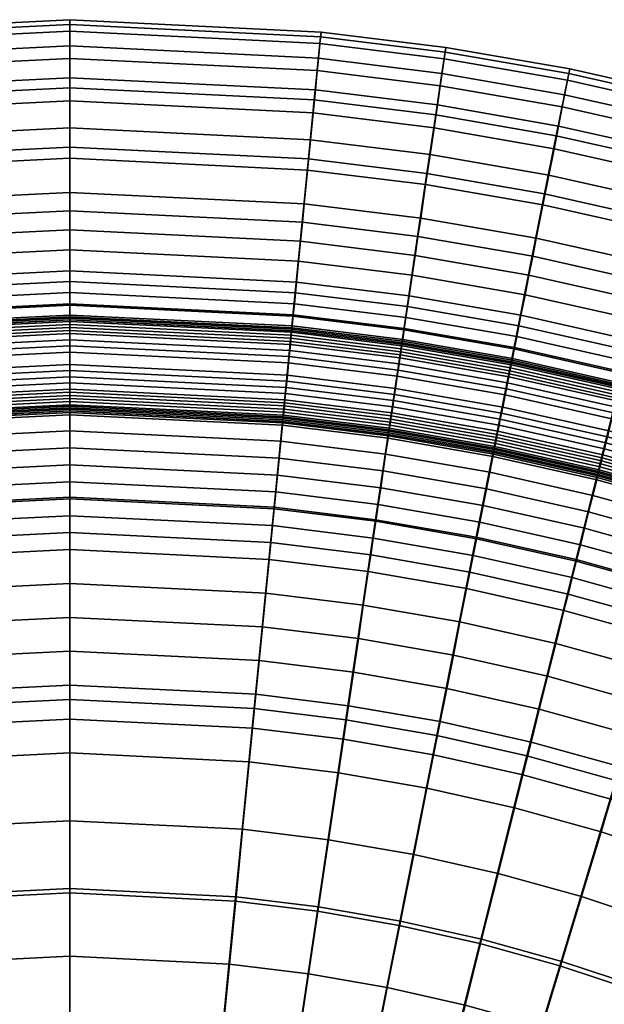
# Model space of a CAD drawing. Header units: millimetres. Extents: x -565 to 677, y -115 to 115.
# Tile 131 of 256: x -491 to -474, y 43 to 72. Entities that reach past the tile are written whole.
import ezdxf

# ---------------------------------------------------------------- set-up
doc = ezdxf.new("R2010")
doc.units = ezdxf.units.MM
doc.header["$MEASUREMENT"] = 0
doc.layers.add('VA001CLR', color=7, linetype='Continuous', true_color=0x000000)

msp = doc.modelspace()

# ---------------------------------------------------------------- meshes
at = {"layer": 'VA001CLR'}
mesh = msp.add_polyface(dxfattribs=at)
corners = [(-496.936, 67.633, 18.242), (-496.482, 63.026, 20.715), (-489.954, 63.347, 21.102), (-489.954, 67.976, 18.585), (-497.107, 69.356, 16.588), (-489.954, 69.707, 16.894), (-497.228, 70.578, 14.569), (-489.954, 70.936, 14.826), (-497.291, 71.204, 12.348), (-489.954, 71.565, 12.551), (-497.306, 71.342, 9.897), (-489.954, 71.704, 10.043), (-497.274, 71.007, 7.354), (-489.954, 71.367, 7.448), (-497.197, 70.213, 4.859), (-489.954, 70.569, 4.911), (-497.141, 69.648, 3.673), (-489.954, 70.001, 3.709), (-497.075, 68.974, 2.551), (-489.954, 69.324, 2.575), (-496.998, 68.192, 1.512), (-489.954, 68.538, 1.527), (-496.911, 67.304, 0.574), (-489.954, 67.646, 0.582), (-496.814, 66.313, -0.247), (-489.954, 66.65, -0.243), (-496.761, 65.779, -0.607), (-489.954, 66.113, -0.604), (-496.706, 65.219, -0.931), (-489.954, 65.551, -0.929), (-496.648, 64.635, -1.216), (-489.954, 64.964, -1.215), (-496.588, 64.025, -1.461), (-489.954, 64.351, -1.46), (-496.557, 63.711, -1.567), (-489.954, 64.036, -1.567), (-496.526, 63.391, -1.662), (-489.954, 63.714, -1.662), (-496.494, 63.065, -1.746), (-489.954, 63.386, -1.746), (-496.462, 62.739, -1.817), (-489.954, 63.059, -1.817), (-496.457, 62.689, -1.827), (-489.954, 63.008, -1.827), (-496.452, 62.644, -1.835), (-489.954, 62.964, -1.835), (-503.851, 66.606, 18.018), (-502.947, 62.066, 20.458), (-504.19, 68.304, 16.39), (-504.432, 69.509, 14.404), (-504.557, 70.126, 12.218), (-504.587, 70.262, 9.803), (-504.523, 69.932, 7.293), (-504.369, 69.149, 4.824), (-504.259, 68.592, 3.649), (-504.128, 67.928, 2.536), (-503.975, 67.157, 1.503), (-503.801, 66.282, 0.569), (-503.607, 65.305, -0.249), (-503.502, 64.779, -0.608), (-503.393, 64.227, -0.932), (-503.278, 63.651, -1.216), (-503.159, 63.051, -1.461), (-503.097, 62.741, -1.567), (-503.034, 62.426, -1.662)]
mesh.append_faces([[corners[k] for k in face] for face in [(0, 1, 2, 3), (4, 0, 3, 5), (6, 4, 5, 7), (8, 6, 7, 9), (10, 8, 9, 11), (12, 10, 11, 13), (14, 12, 13, 15), (16, 14, 15, 17), (18, 16, 17, 19), (20, 18, 19, 21), (22, 20, 21, 23), (24, 22, 23, 25), (26, 24, 25, 27), (28, 26, 27, 29), (30, 28, 29, 31), (32, 30, 31, 33), (34, 32, 33, 35), (36, 34, 35, 37), (38, 36, 37, 39), (40, 38, 39, 41), (42, 40, 41, 43), (44, 42, 43, 45), (46, 47, 1, 0), (48, 46, 0, 4), (49, 48, 4, 6), (50, 49, 6, 8), (51, 50, 8, 10), (52, 51, 10, 12), (53, 52, 12, 14), (54, 53, 14, 16), (55, 54, 16, 18), (56, 55, 18, 20), (57, 56, 20, 22), (58, 57, 22, 24), (59, 58, 24, 26), (60, 59, 26, 28), (61, 60, 28, 30), (62, 61, 30, 32), (63, 62, 32, 34), (64, 63, 34, 36)]])
mesh = msp.add_polyface(dxfattribs=at)
corners = [(-483.447, 62.739, -1.817), (-483.415, 63.065, -1.746), (-480.165, 62.664, -1.746), (-480.213, 62.34, -1.817), (-483.452, 62.689, -1.827), (-480.22, 62.29, -1.827), (-483.456, 62.644, -1.835), (-480.227, 62.246, -1.835), (-483.461, 62.6, -1.844), (-480.233, 62.202, -1.844), (-483.465, 62.556, -1.852), (-480.24, 62.158, -1.852), (-483.474, 62.467, -1.867), (-480.253, 62.069, -1.867), (-483.483, 62.378, -1.882), (-480.266, 61.981, -1.882), (-483.491, 62.289, -1.896), (-480.279, 61.892, -1.896), (-483.5, 62.199, -1.91), (-480.292, 61.804, -1.91), (-489.954, 67.976, 18.585), (-489.954, 63.347, 21.102), (-483.427, 63.026, 21.653), (-482.972, 67.633, 19.081), (-489.954, 69.707, 16.894), (-482.802, 69.356, 17.338), (-489.954, 70.936, 14.826), (-482.68, 70.578, 15.2), (-489.954, 71.565, 12.551), (-482.618, 71.204, 12.845), (-489.954, 71.704, 10.043), (-482.603, 71.342, 10.255), (-489.954, 71.367, 7.448), (-482.635, 71.007, 7.584), (-489.954, 70.569, 4.911), (-482.712, 70.213, 4.986), (-489.954, 70.001, 3.709), (-482.767, 69.648, 3.761), (-489.954, 69.324, 2.575), (-482.833, 68.974, 2.609), (-489.954, 68.538, 1.527), (-482.91, 68.192, 1.547), (-489.954, 67.646, 0.582), (-482.997, 67.304, 0.593), (-489.954, 66.65, -0.243), (-483.095, 66.313, -0.238), (-489.954, 66.113, -0.604), (-483.148, 65.779, -0.601), (-489.954, 65.551, -0.929), (-483.203, 65.219, -0.927), (-489.954, 64.964, -1.215), (-483.26, 64.635, -1.214), (-489.954, 64.351, -1.46), (-483.32, 64.025, -1.46), (-489.954, 64.036, -1.567), (-483.351, 63.711, -1.566), (-489.954, 63.714, -1.662), (-483.383, 63.391, -1.662), (-489.954, 63.386, -1.746), (-489.954, 63.059, -1.817), (-489.954, 63.008, -1.827), (-489.954, 62.964, -1.835), (-489.954, 62.919, -1.844), (-489.954, 62.874, -1.852), (-489.954, 62.785, -1.867), (-489.954, 62.696, -1.882), (-489.954, 62.606, -1.896), (-489.954, 62.516, -1.91), (-489.954, 62.337, -1.934), (-483.518, 62.02, -1.934), (-489.954, 62.156, -1.955), (-483.535, 61.841, -1.955)]
mesh.append_faces([[corners[k] for k in face] for face in [(0, 1, 2, 3), (4, 0, 3, 5), (6, 4, 5, 7), (8, 6, 7, 9), (10, 8, 9, 11), (12, 10, 11, 13), (14, 12, 13, 15), (16, 14, 15, 17), (18, 16, 17, 19), (20, 21, 22, 23), (24, 20, 23, 25), (26, 24, 25, 27), (28, 26, 27, 29), (30, 28, 29, 31), (32, 30, 31, 33), (34, 32, 33, 35), (36, 34, 35, 37), (38, 36, 37, 39), (40, 38, 39, 41), (42, 40, 41, 43), (44, 42, 43, 45), (46, 44, 45, 47), (48, 46, 47, 49), (50, 48, 49, 51), (52, 50, 51, 53), (54, 52, 53, 55), (56, 54, 55, 57), (58, 56, 57, 1), (59, 58, 1, 0), (60, 59, 0, 4), (61, 60, 4, 6), (62, 61, 6, 8), (63, 62, 8, 10), (64, 63, 10, 12), (65, 64, 12, 14), (66, 65, 14, 16), (67, 66, 16, 18), (68, 67, 18, 69), (70, 68, 69, 71)]])
mesh = msp.add_polyface(dxfattribs=at)
corners = [(-479.502, 67.205, 19.355), (-480.183, 62.626, 21.957), (-476.962, 62.066, 22.257), (-476.057, 66.606, 19.62), (-479.247, 68.917, 17.582), (-475.718, 68.304, 17.818), (-479.065, 70.132, 15.405), (-475.477, 69.509, 15.602), (-478.971, 70.754, 13.007), (-475.352, 70.126, 13.162), (-478.949, 70.892, 10.371), (-475.322, 70.262, 10.483), (-478.997, 70.558, 7.659), (-475.386, 69.932, 7.731), (-479.113, 69.769, 5.028), (-475.539, 69.149, 5.068), (-479.195, 69.207, 3.79), (-475.649, 68.592, 3.818), (-479.294, 68.537, 2.628), (-475.781, 67.928, 2.646), (-479.409, 67.76, 1.558), (-475.934, 67.157, 1.569), (-479.54, 66.878, 0.599), (-476.108, 66.282, 0.605), (-479.686, 65.892, -0.235), (-476.302, 65.305, -0.232), (-479.765, 65.362, -0.599), (-476.406, 64.779, -0.598), (-479.847, 64.805, -0.926), (-476.516, 64.227, -0.925), (-479.933, 64.224, -1.214), (-476.631, 63.651, -1.213), (-480.023, 63.619, -1.459), (-476.75, 63.051, -1.459), (-480.069, 63.307, -1.566), (-476.812, 62.741, -1.566), (-480.117, 62.988, -1.662), (-476.874, 62.426, -1.661), (-480.165, 62.664, -1.746), (-476.938, 62.104, -1.746), (-480.213, 62.34, -1.817), (-477.002, 61.783, -1.817), (-480.22, 62.29, -1.827), (-477.012, 61.733, -1.827), (-482.972, 67.633, 19.081), (-483.427, 63.026, 21.653), (-482.802, 69.356, 17.338), (-482.68, 70.578, 15.2), (-482.618, 71.204, 12.845), (-482.603, 71.342, 10.255), (-482.635, 71.007, 7.584), (-482.712, 70.213, 4.986), (-482.767, 69.648, 3.761), (-482.833, 68.974, 2.609), (-482.91, 68.192, 1.547), (-482.997, 67.304, 0.593), (-483.095, 66.313, -0.238), (-483.148, 65.779, -0.601), (-483.203, 65.219, -0.927), (-483.26, 64.635, -1.214), (-483.32, 64.025, -1.46), (-483.351, 63.711, -1.566), (-483.383, 63.391, -1.662), (-483.415, 63.065, -1.746)]
mesh.append_faces([[corners[k] for k in face] for face in [(0, 1, 2, 3), (4, 0, 3, 5), (6, 4, 5, 7), (8, 6, 7, 9), (10, 8, 9, 11), (12, 10, 11, 13), (14, 12, 13, 15), (16, 14, 15, 17), (18, 16, 17, 19), (20, 18, 19, 21), (22, 20, 21, 23), (24, 22, 23, 25), (26, 24, 25, 27), (28, 26, 27, 29), (30, 28, 29, 31), (32, 30, 31, 33), (34, 32, 33, 35), (36, 34, 35, 37), (38, 36, 37, 39), (40, 38, 39, 41), (42, 40, 41, 43), (44, 45, 1, 0), (46, 44, 0, 4), (47, 46, 4, 6), (48, 47, 6, 8), (49, 48, 8, 10), (50, 49, 10, 12), (51, 50, 12, 14), (52, 51, 14, 16), (53, 52, 16, 18), (54, 53, 18, 20), (55, 54, 20, 22), (56, 55, 22, 24), (57, 56, 24, 26), (58, 57, 26, 28), (59, 58, 28, 30), (60, 59, 30, 32), (61, 60, 32, 34), (62, 61, 34, 36), (63, 62, 36, 38)]])
mesh = msp.add_polyface(dxfattribs=at)
corners = [(-473.585, 62.017, -1.566), (-473.509, 62.323, -1.459), (-470.307, 61.437, -1.459), (-470.399, 61.135, -1.565), (-473.664, 61.705, -1.661), (-470.492, 60.827, -1.661), (-473.743, 61.387, -1.746), (-470.587, 60.514, -1.745), (-473.823, 61.069, -1.817), (-470.682, 60.2, -1.817), (-473.835, 61.02, -1.827), (-470.697, 60.151, -1.827), (-473.846, 60.977, -1.835), (-470.71, 60.109, -1.835), (-473.857, 60.934, -1.843), (-470.723, 60.066, -1.843), (-473.868, 60.89, -1.852), (-470.736, 60.024, -1.852), (-476.057, 66.606, 19.62), (-476.962, 62.066, 22.257), (-473.773, 61.349, 22.536), (-472.646, 65.839, 19.862), (-475.718, 68.304, 17.818), (-472.224, 67.519, 18.031), (-475.477, 69.509, 15.602), (-471.923, 68.71, 15.779), (-475.352, 70.126, 13.162), (-471.767, 69.32, 13.301), (-475.322, 70.262, 10.483), (-471.73, 69.455, 10.583), (-475.386, 69.932, 7.731), (-471.809, 69.128, 7.795), (-475.539, 69.149, 5.068), (-472.001, 68.354, 5.104), (-475.649, 68.592, 3.818), (-472.138, 67.803, 3.843), (-475.781, 67.928, 2.646), (-472.302, 67.146, 2.662), (-475.934, 67.157, 1.569), (-472.492, 66.384, 1.579), (-476.108, 66.282, 0.605), (-472.709, 65.519, 0.61), (-476.302, 65.305, -0.232), (-472.95, 64.553, -0.23), (-476.406, 64.779, -0.598), (-473.081, 64.032, -0.596), (-476.516, 64.227, -0.925), (-473.217, 63.487, -0.924), (-476.631, 63.651, -1.213), (-473.36, 62.917, -1.212), (-476.75, 63.051, -1.459), (-476.812, 62.741, -1.566), (-476.874, 62.426, -1.661), (-476.938, 62.104, -1.746), (-477.002, 61.783, -1.817), (-477.012, 61.733, -1.827), (-477.021, 61.69, -1.835), (-477.03, 61.646, -1.844), (-477.038, 61.602, -1.852), (-477.056, 61.515, -1.867), (-473.889, 60.804, -1.867), (-477.073, 61.427, -1.882), (-473.911, 60.717, -1.882), (-477.091, 61.339, -1.896), (-473.933, 60.63, -1.896), (-477.108, 61.251, -1.91), (-473.955, 60.543, -1.91), (-477.143, 61.075, -1.934), (-473.998, 60.369, -1.934), (-477.178, 60.898, -1.955), (-474.042, 60.194, -1.955), (-477.213, 60.721, -1.973), (-474.086, 60.019, -1.973)]
mesh.append_faces([[corners[k] for k in face] for face in [(0, 1, 2, 3), (4, 0, 3, 5), (6, 4, 5, 7), (8, 6, 7, 9), (10, 8, 9, 11), (12, 10, 11, 13), (14, 12, 13, 15), (16, 14, 15, 17), (18, 19, 20, 21), (22, 18, 21, 23), (24, 22, 23, 25), (26, 24, 25, 27), (28, 26, 27, 29), (30, 28, 29, 31), (32, 30, 31, 33), (34, 32, 33, 35), (36, 34, 35, 37), (38, 36, 37, 39), (40, 38, 39, 41), (42, 40, 41, 43), (44, 42, 43, 45), (46, 44, 45, 47), (48, 46, 47, 49), (50, 48, 49, 1), (51, 50, 1, 0), (52, 51, 0, 4), (53, 52, 4, 6), (54, 53, 6, 8), (55, 54, 8, 10), (56, 55, 10, 12), (57, 56, 12, 14), (58, 57, 14, 16), (59, 58, 16, 60), (61, 59, 60, 62), (63, 61, 62, 64), (65, 63, 64, 66), (67, 65, 66, 68), (69, 67, 68, 70), (71, 69, 70, 72)]])
mesh = msp.add_polyface(dxfattribs=at)
corners = [(-496.482, 63.026, 20.715), (-495.931, 57.436, 22.503), (-489.954, 57.73, 22.905), (-489.954, 63.347, 21.102), (-496.448, 62.6, -1.844), (-496.452, 62.644, -1.835), (-489.954, 62.964, -1.835), (-489.954, 62.919, -1.844), (-496.444, 62.556, -1.852), (-489.954, 62.874, -1.852), (-496.435, 62.467, -1.867), (-489.954, 62.785, -1.867), (-496.426, 62.378, -1.882), (-489.954, 62.696, -1.882), (-496.417, 62.289, -1.896), (-489.954, 62.606, -1.896), (-496.409, 62.199, -1.91), (-489.954, 62.516, -1.91), (-496.391, 62.02, -1.934), (-489.954, 62.337, -1.934), (-496.373, 61.841, -1.955), (-489.954, 62.156, -1.955), (-496.356, 61.661, -1.973), (-489.954, 61.976, -1.973), (-496.32, 61.302, -2), (-489.954, 61.614, -2), (-496.302, 61.121, -2.009), (-489.954, 61.433, -2.009), (-496.285, 60.941, -2.017), (-489.954, 61.252, -2.017), (-496.267, 60.76, -2.024), (-489.954, 61.07, -2.024), (-496.249, 60.579, -2.03), (-489.954, 60.889, -2.03), (-496.24, 60.489, -2.033), (-489.954, 60.798, -2.033), (-496.231, 60.399, -2.035), (-489.954, 60.707, -2.035), (-496.222, 60.308, -2.036), (-489.954, 60.616, -2.036), (-496.213, 60.218, -2.038), (-489.954, 60.526, -2.038), (-496.204, 60.128, -2.039), (-489.954, 60.435, -2.039), (-496.2, 60.083, -2.039), (-489.954, 60.389, -2.039), (-496.196, 60.037, -2.04), (-489.954, 60.344, -2.04), (-502.97, 62.104, -1.746), (-503.034, 62.426, -1.662), (-496.526, 63.391, -1.662), (-496.494, 63.065, -1.746), (-502.906, 61.783, -1.817), (-496.462, 62.739, -1.817), (-502.897, 61.733, -1.827), (-496.457, 62.689, -1.827), (-502.888, 61.69, -1.835), (-502.879, 61.646, -1.844), (-502.87, 61.602, -1.852), (-502.853, 61.515, -1.867), (-502.836, 61.427, -1.882), (-502.818, 61.339, -1.896), (-502.801, 61.251, -1.91), (-502.766, 61.075, -1.934), (-502.73, 60.898, -1.955), (-502.695, 60.721, -1.973), (-502.625, 60.366, -2), (-502.589, 60.189, -2.009), (-502.554, 60.011, -2.017), (-502.518, 59.833, -2.024)]
mesh.append_faces([[corners[k] for k in face] for face in [(0, 1, 2, 3), (4, 5, 6, 7), (8, 4, 7, 9), (10, 8, 9, 11), (12, 10, 11, 13), (14, 12, 13, 15), (16, 14, 15, 17), (18, 16, 17, 19), (20, 18, 19, 21), (22, 20, 21, 23), (24, 22, 23, 25), (26, 24, 25, 27), (28, 26, 27, 29), (30, 28, 29, 31), (32, 30, 31, 33), (34, 32, 33, 35), (36, 34, 35, 37), (38, 36, 37, 39), (40, 38, 39, 41), (42, 40, 41, 43), (44, 42, 43, 45), (46, 44, 45, 47), (48, 49, 50, 51), (52, 48, 51, 53), (54, 52, 53, 55), (56, 54, 55, 5), (57, 56, 5, 4), (58, 57, 4, 8), (59, 58, 8, 10), (60, 59, 10, 12), (61, 60, 12, 14), (62, 61, 14, 16), (63, 62, 16, 18), (64, 63, 18, 20), (65, 64, 20, 22), (66, 65, 22, 24), (67, 66, 24, 26), (68, 67, 26, 28), (69, 68, 28, 30)]])
mesh = msp.add_polyface(dxfattribs=at)
corners = [(-483.427, 63.026, 21.653), (-483.977, 57.436, 23.463), (-481.007, 57.069, 23.773), (-480.183, 62.626, 21.957), (-483.669, 60.489, -2.033), (-483.66, 60.579, -2.03), (-480.531, 60.194, -2.03), (-480.545, 60.104, -2.033), (-483.677, 60.399, -2.035), (-480.558, 60.014, -2.035), (-483.686, 60.308, -2.036), (-480.571, 59.924, -2.036), (-483.695, 60.218, -2.038), (-480.585, 59.834, -2.038), (-483.704, 60.128, -2.039), (-480.598, 59.745, -2.039), (-483.709, 60.083, -2.039), (-480.605, 59.7, -2.039), (-483.713, 60.037, -2.04), (-480.611, 59.655, -2.04), (-483.717, 59.992, -2.04), (-480.618, 59.61, -2.04), (-483.722, 59.947, -2.04), (-480.625, 59.565, -2.04), (-483.726, 59.902, -2.04), (-480.631, 59.52, -2.04), (-483.733, 59.834, -2.04), (-480.641, 59.452, -2.04), (-483.779, 59.363, -2.04), (-480.711, 58.985, -2.04), (-483.828, 58.869, -2.04), (-480.783, 58.494, -2.04), (-483.877, 58.376, -2.04), (-480.856, 58.003, -2.04), (-483.925, 57.882, -2.04), (-480.929, 57.513, -2.04), (-489.954, 63.347, 21.102), (-489.954, 57.73, 22.905), (-489.954, 61.976, -1.973), (-489.954, 62.156, -1.955), (-483.535, 61.841, -1.955), (-483.553, 61.661, -1.973), (-489.954, 61.614, -2), (-483.589, 61.302, -2), (-489.954, 61.433, -2.009), (-483.606, 61.121, -2.009), (-489.954, 61.252, -2.017), (-483.624, 60.941, -2.017), (-489.954, 61.07, -2.024), (-483.642, 60.76, -2.024), (-489.954, 60.889, -2.03), (-489.954, 60.798, -2.033), (-489.954, 60.707, -2.035), (-489.954, 60.616, -2.036), (-489.954, 60.526, -2.038), (-489.954, 60.435, -2.039), (-489.954, 60.389, -2.039), (-489.954, 60.344, -2.04), (-489.954, 60.299, -2.04), (-489.954, 60.253, -2.04), (-489.954, 60.208, -2.04), (-489.954, 60.139, -2.04), (-489.954, 59.666, -2.04), (-489.954, 59.17, -2.04), (-489.954, 58.674, -2.04), (-489.954, 58.178, -2.04), (-489.954, 57.682, -2.04), (-483.974, 57.388, -2.04)]
mesh.append_faces([[corners[k] for k in face] for face in [(0, 1, 2, 3), (4, 5, 6, 7), (8, 4, 7, 9), (10, 8, 9, 11), (12, 10, 11, 13), (14, 12, 13, 15), (16, 14, 15, 17), (18, 16, 17, 19), (20, 18, 19, 21), (22, 20, 21, 23), (24, 22, 23, 25), (26, 24, 25, 27), (28, 26, 27, 29), (30, 28, 29, 31), (32, 30, 31, 33), (34, 32, 33, 35), (36, 37, 1, 0), (38, 39, 40, 41), (42, 38, 41, 43), (44, 42, 43, 45), (46, 44, 45, 47), (48, 46, 47, 49), (50, 48, 49, 5), (51, 50, 5, 4), (52, 51, 4, 8), (53, 52, 8, 10), (54, 53, 10, 12), (55, 54, 12, 14), (56, 55, 14, 16), (57, 56, 16, 18), (58, 57, 18, 20), (59, 58, 20, 22), (60, 59, 22, 24), (61, 60, 24, 26), (62, 61, 26, 28), (63, 62, 28, 30), (64, 63, 30, 32), (65, 64, 32, 34), (66, 65, 34, 67)]])
mesh = msp.add_polyface(dxfattribs=at)
corners = [(-495.931, 57.436, 22.503), (-495.351, 51.542, 24.119), (-489.954, 51.807, 24.522), (-489.954, 57.73, 22.905), (-496.191, 59.992, -2.04), (-496.196, 60.037, -2.04), (-489.954, 60.344, -2.04), (-489.954, 60.299, -2.04), (-496.187, 59.947, -2.04), (-489.954, 60.253, -2.04), (-496.182, 59.902, -2.04), (-489.954, 60.208, -2.04), (-496.176, 59.834, -2.04), (-489.954, 60.139, -2.04), (-496.129, 59.363, -2.04), (-489.954, 59.666, -2.04), (-496.081, 58.869, -2.04), (-489.954, 59.17, -2.04), (-496.032, 58.376, -2.04), (-489.954, 58.674, -2.04), (-495.983, 57.882, -2.04), (-489.954, 58.178, -2.04), (-495.935, 57.388, -2.04), (-489.954, 57.682, -2.04), (-495.886, 56.895, -2.04), (-489.954, 57.186, -2.04), (-495.837, 56.401, -2.04), (-489.954, 56.69, -2.04), (-495.789, 55.907, -2.04), (-489.954, 56.194, -2.04), (-495.692, 54.92, -2.04), (-489.954, 55.202, -2.04), (-495.594, 53.933, -2.04), (-489.954, 54.21, -2.04), (-495.497, 52.946, -2.04), (-489.954, 53.218, -2.04), (-501.851, 56.557, 22.229), (-500.695, 50.748, 23.836), (-502.947, 62.066, 20.458), (-496.482, 63.026, 20.715), (-502.483, 59.655, -2.03), (-502.518, 59.833, -2.024), (-496.267, 60.76, -2.024), (-496.249, 60.579, -2.03), (-502.465, 59.566, -2.033), (-496.24, 60.489, -2.033), (-502.448, 59.477, -2.035), (-496.231, 60.399, -2.035), (-502.43, 59.388, -2.036), (-496.222, 60.308, -2.036), (-502.412, 59.299, -2.038), (-496.213, 60.218, -2.038), (-502.395, 59.21, -2.039), (-496.204, 60.128, -2.039), (-502.386, 59.165, -2.039), (-496.2, 60.083, -2.039), (-502.377, 59.121, -2.04), (-502.368, 59.076, -2.04), (-502.359, 59.031, -2.04), (-502.35, 58.987, -2.04), (-502.337, 58.92, -2.04), (-502.245, 58.456, -2.04), (-502.148, 57.969, -2.04), (-502.051, 57.483, -2.04), (-501.954, 56.996, -2.04), (-501.858, 56.51, -2.04), (-501.761, 56.023, -2.04), (-501.664, 55.537, -2.04), (-501.567, 55.05, -2.04), (-501.374, 54.077, -2.04), (-501.18, 53.104, -2.04)]
mesh.append_faces([[corners[k] for k in face] for face in [(0, 1, 2, 3), (4, 5, 6, 7), (8, 4, 7, 9), (10, 8, 9, 11), (12, 10, 11, 13), (14, 12, 13, 15), (16, 14, 15, 17), (18, 16, 17, 19), (20, 18, 19, 21), (22, 20, 21, 23), (24, 22, 23, 25), (26, 24, 25, 27), (28, 26, 27, 29), (30, 28, 29, 31), (32, 30, 31, 33), (34, 32, 33, 35), (36, 37, 1, 0), (38, 36, 0, 39), (40, 41, 42, 43), (44, 40, 43, 45), (46, 44, 45, 47), (48, 46, 47, 49), (50, 48, 49, 51), (52, 50, 51, 53), (54, 52, 53, 55), (56, 54, 55, 5), (57, 56, 5, 4), (58, 57, 4, 8), (59, 58, 8, 10), (60, 59, 10, 12), (61, 60, 12, 14), (62, 61, 14, 16), (63, 62, 16, 18), (64, 63, 18, 20), (65, 64, 20, 22), (66, 65, 22, 24), (67, 66, 24, 26), (68, 67, 26, 28), (69, 68, 28, 30), (70, 69, 30, 32)]])
mesh = msp.add_polyface(dxfattribs=at)
corners = [(-477.761, 57.969, -2.04), (-477.664, 58.456, -2.04), (-474.647, 57.778, -2.04), (-474.768, 57.297, -2.04), (-480.183, 62.626, 21.957), (-481.007, 57.069, 23.773), (-478.058, 56.557, 24.082), (-476.962, 62.066, 22.257), (-480.227, 62.246, -1.835), (-480.22, 62.29, -1.827), (-477.012, 61.733, -1.827), (-477.021, 61.69, -1.835), (-480.233, 62.202, -1.844), (-477.03, 61.646, -1.844), (-480.24, 62.158, -1.852), (-477.038, 61.602, -1.852), (-480.253, 62.069, -1.867), (-477.056, 61.515, -1.867), (-480.266, 61.981, -1.882), (-477.073, 61.427, -1.882), (-480.279, 61.892, -1.896), (-477.091, 61.339, -1.896), (-480.292, 61.804, -1.91), (-477.108, 61.251, -1.91), (-480.319, 61.626, -1.934), (-477.143, 61.075, -1.934), (-480.345, 61.448, -1.955), (-477.178, 60.898, -1.955), (-480.372, 61.269, -1.973), (-477.213, 60.721, -1.973), (-480.425, 60.911, -2), (-477.284, 60.366, -2), (-480.451, 60.732, -2.009), (-477.319, 60.189, -2.009), (-480.478, 60.553, -2.017), (-477.355, 60.011, -2.017), (-480.505, 60.373, -2.024), (-477.39, 59.833, -2.024), (-480.531, 60.194, -2.03), (-477.426, 59.655, -2.03), (-480.545, 60.104, -2.033), (-477.443, 59.566, -2.033), (-480.558, 60.014, -2.035), (-477.461, 59.477, -2.035), (-480.571, 59.924, -2.036), (-477.479, 59.388, -2.036), (-480.585, 59.834, -2.038), (-477.496, 59.299, -2.038), (-480.598, 59.745, -2.039), (-477.514, 59.21, -2.039), (-480.605, 59.7, -2.039), (-477.523, 59.165, -2.039), (-480.611, 59.655, -2.04), (-477.532, 59.121, -2.04), (-480.618, 59.61, -2.04), (-477.541, 59.076, -2.04), (-480.625, 59.565, -2.04), (-477.55, 59.031, -2.04), (-480.631, 59.52, -2.04), (-477.558, 58.987, -2.04), (-480.641, 59.452, -2.04), (-477.572, 58.92, -2.04), (-480.711, 58.985, -2.04), (-480.783, 58.494, -2.04), (-480.856, 58.003, -2.04), (-477.858, 57.483, -2.04), (-483.518, 62.02, -1.934), (-483.5, 62.199, -1.91), (-483.535, 61.841, -1.955), (-483.553, 61.661, -1.973), (-483.589, 61.302, -2), (-483.606, 61.121, -2.009), (-483.624, 60.941, -2.017), (-483.642, 60.76, -2.024), (-483.66, 60.579, -2.03)]
mesh.append_faces([[corners[k] for k in face] for face in [(0, 1, 2, 3), (4, 5, 6, 7), (8, 9, 10, 11), (12, 8, 11, 13), (14, 12, 13, 15), (16, 14, 15, 17), (18, 16, 17, 19), (20, 18, 19, 21), (22, 20, 21, 23), (24, 22, 23, 25), (26, 24, 25, 27), (28, 26, 27, 29), (30, 28, 29, 31), (32, 30, 31, 33), (34, 32, 33, 35), (36, 34, 35, 37), (38, 36, 37, 39), (40, 38, 39, 41), (42, 40, 41, 43), (44, 42, 43, 45), (46, 44, 45, 47), (48, 46, 47, 49), (50, 48, 49, 51), (52, 50, 51, 53), (54, 52, 53, 55), (56, 54, 55, 57), (58, 56, 57, 59), (60, 58, 59, 61), (62, 60, 61, 1), (63, 62, 1, 0), (64, 63, 0, 65), (66, 67, 22, 24), (68, 66, 24, 26), (69, 68, 26, 28), (70, 69, 28, 30), (71, 70, 30, 32), (72, 71, 32, 34), (73, 72, 34, 36), (74, 73, 36, 38)]])
mesh = msp.add_polyface(dxfattribs=at)
corners = [(-473.773, 61.349, 22.536), (-475.138, 55.9, 24.377), (-472.253, 55.101, 24.643), (-470.622, 60.476, 22.778), (-473.998, 60.369, -1.934), (-473.955, 60.543, -1.91), (-470.84, 59.681, -1.909), (-470.892, 59.509, -1.934), (-474.042, 60.194, -1.955), (-470.944, 59.336, -1.955), (-474.086, 60.019, -1.973), (-470.997, 59.164, -1.973), (-474.174, 59.668, -2), (-471.102, 58.818, -2), (-474.218, 59.492, -2.009), (-471.154, 58.644, -2.009), (-474.262, 59.316, -2.017), (-471.207, 58.471, -2.017), (-474.306, 59.14, -2.024), (-471.259, 58.297, -2.024), (-474.35, 58.964, -2.03), (-471.312, 58.123, -2.03), (-474.372, 58.876, -2.033), (-471.339, 58.037, -2.033), (-474.394, 58.788, -2.035), (-471.365, 57.95, -2.035), (-474.416, 58.7, -2.036), (-471.391, 57.863, -2.036), (-474.438, 58.612, -2.038), (-471.418, 57.776, -2.038), (-474.46, 58.524, -2.039), (-471.444, 57.689, -2.039), (-474.471, 58.48, -2.039), (-471.457, 57.646, -2.039), (-474.482, 58.436, -2.04), (-471.47, 57.602, -2.04), (-474.493, 58.392, -2.04), (-471.483, 57.559, -2.04), (-474.504, 58.348, -2.04), (-471.497, 57.515, -2.04), (-474.516, 58.304, -2.04), (-471.51, 57.472, -2.04), (-474.532, 58.237, -2.04), (-471.53, 57.406, -2.04), (-474.647, 57.778, -2.04), (-471.667, 56.954, -2.04), (-476.962, 62.066, 22.257), (-478.058, 56.557, 24.082), (-477.284, 60.366, -2), (-477.213, 60.721, -1.973), (-477.319, 60.189, -2.009), (-477.355, 60.011, -2.017), (-477.39, 59.833, -2.024), (-477.426, 59.655, -2.03), (-477.443, 59.566, -2.033), (-477.461, 59.477, -2.035), (-477.479, 59.388, -2.036), (-477.496, 59.299, -2.038), (-477.514, 59.21, -2.039), (-477.523, 59.165, -2.039), (-477.532, 59.121, -2.04), (-477.541, 59.076, -2.04), (-477.55, 59.031, -2.04), (-477.558, 58.987, -2.04), (-477.572, 58.92, -2.04), (-477.664, 58.456, -2.04)]
mesh.append_faces([[corners[k] for k in face] for face in [(0, 1, 2, 3), (4, 5, 6, 7), (8, 4, 7, 9), (10, 8, 9, 11), (12, 10, 11, 13), (14, 12, 13, 15), (16, 14, 15, 17), (18, 16, 17, 19), (20, 18, 19, 21), (22, 20, 21, 23), (24, 22, 23, 25), (26, 24, 25, 27), (28, 26, 27, 29), (30, 28, 29, 31), (32, 30, 31, 33), (34, 32, 33, 35), (36, 34, 35, 37), (38, 36, 37, 39), (40, 38, 39, 41), (42, 40, 41, 43), (44, 42, 43, 45), (46, 47, 1, 0), (48, 49, 10, 12), (50, 48, 12, 14), (51, 50, 14, 16), (52, 51, 16, 18), (53, 52, 18, 20), (54, 53, 20, 22), (55, 54, 22, 24), (56, 55, 24, 26), (57, 56, 26, 28), (58, 57, 28, 30), (59, 58, 30, 32), (60, 59, 32, 34), (61, 60, 34, 36), (62, 61, 36, 38), (63, 62, 38, 40), (64, 63, 40, 42), (65, 64, 42, 44)]])
mesh = msp.add_polyface(dxfattribs=at)
corners = [(-473.972, 49.433, 26.253), (-475.616, 44.014, 28.124), (-473.313, 43.252, 28.386), (-471.406, 48.584, 26.5), (-473.827, 49.833, -2.04), (-473.539, 50.783, -2.04), (-470.903, 49.912, -2.04), (-471.238, 48.978, -2.04), (-474.115, 48.884, -2.04), (-471.572, 48.044, -2.04), (-474.403, 47.935, -2.04), (-471.906, 47.11, -2.04), (-474.979, 46.036, -2.04), (-472.575, 45.242, -2.04), (-476.577, 50.155, 25.976), (-477.952, 44.661, 27.839), (-475.138, 55.9, 24.377), (-472.253, 55.101, 24.643), (-474.768, 57.297, -2.04), (-474.647, 57.778, -2.04), (-471.667, 56.954, -2.04), (-471.811, 56.479, -2.04), (-474.888, 56.816, -2.04), (-471.955, 56.004, -2.04), (-475.009, 56.335, -2.04), (-472.099, 55.53, -2.04), (-475.129, 55.854, -2.04), (-472.243, 55.055, -2.04), (-475.25, 55.373, -2.04), (-472.387, 54.58, -2.04), (-475.37, 54.891, -2.04), (-472.531, 54.106, -2.04), (-475.491, 54.41, -2.04), (-472.675, 53.631, -2.04), (-475.732, 53.448, -2.04), (-472.963, 52.682, -2.04), (-475.973, 52.485, -2.04), (-473.251, 51.732, -2.04), (-476.214, 51.523, -2.04), (-476.455, 50.561, -2.04), (-476.696, 49.598, -2.04), (-476.937, 48.636, -2.04), (-477.419, 46.711, -2.04), (-479.213, 50.748, 25.678), (-480.318, 45.193, 27.542), (-478.058, 56.557, 24.082), (-477.858, 57.483, -2.04), (-477.761, 57.969, -2.04), (-477.954, 56.996, -2.04), (-478.051, 56.51, -2.04), (-478.148, 56.023, -2.04), (-478.245, 55.537, -2.04), (-478.341, 55.05, -2.04), (-478.535, 54.077, -2.04), (-478.729, 53.104, -2.04), (-478.922, 52.131, -2.04), (-479.116, 51.158, -2.04), (-479.309, 50.185, -2.04), (-479.503, 49.212, -2.04), (-479.89, 47.266, -2.04), (-480.929, 57.513, -2.04), (-480.856, 58.003, -2.04), (-481.002, 57.022, -2.04), (-481.075, 56.531, -2.04)]
mesh.append_faces([[corners[k] for k in face] for face in [(0, 1, 2, 3), (4, 5, 6, 7), (8, 4, 7, 9), (10, 8, 9, 11), (12, 10, 11, 13), (14, 15, 1, 0), (16, 14, 0, 17), (18, 19, 20, 21), (22, 18, 21, 23), (24, 22, 23, 25), (26, 24, 25, 27), (28, 26, 27, 29), (30, 28, 29, 31), (32, 30, 31, 33), (34, 32, 33, 35), (36, 34, 35, 37), (38, 36, 37, 5), (39, 38, 5, 4), (40, 39, 4, 8), (41, 40, 8, 10), (42, 41, 10, 12), (43, 44, 15, 14), (45, 43, 14, 16), (46, 47, 18, 22), (48, 46, 22, 24), (49, 48, 24, 26), (50, 49, 26, 28), (51, 50, 28, 30), (52, 51, 30, 32), (53, 52, 32, 34), (54, 53, 34, 36), (55, 54, 36, 38), (56, 55, 38, 39), (57, 56, 39, 40), (58, 57, 40, 41), (59, 58, 41, 42), (60, 61, 46, 48), (62, 60, 48, 49), (63, 62, 49, 50)]])
mesh = msp.add_polyface(dxfattribs=at)
corners = [(-481.876, 51.21, 25.371), (-482.706, 45.609, 27.24), (-480.318, 45.193, 27.542), (-479.213, 50.748, 25.678), (-481.007, 57.069, 23.773), (-478.058, 56.557, 24.082), (-481.147, 56.04, -2.04), (-481.075, 56.531, -2.04), (-478.148, 56.023, -2.04), (-478.245, 55.537, -2.04), (-481.22, 55.55, -2.04), (-478.341, 55.05, -2.04), (-481.366, 54.568, -2.04), (-478.535, 54.077, -2.04), (-481.511, 53.587, -2.04), (-478.729, 53.104, -2.04), (-481.657, 52.606, -2.04), (-478.922, 52.131, -2.04), (-481.802, 51.624, -2.04), (-479.116, 51.158, -2.04), (-481.948, 50.643, -2.04), (-479.309, 50.185, -2.04), (-482.094, 49.662, -2.04), (-479.503, 49.212, -2.04), (-482.385, 47.699, -2.04), (-479.89, 47.266, -2.04), (-482.676, 45.736, -2.04), (-480.277, 45.32, -2.04), (-484.558, 51.542, 25.068), (-485.113, 45.906, 26.945), (-483.977, 57.436, 23.463), (-483.974, 57.388, -2.04), (-483.925, 57.882, -2.04), (-480.929, 57.513, -2.04), (-481.002, 57.022, -2.04), (-484.023, 56.895, -2.04), (-484.071, 56.401, -2.04), (-484.12, 55.907, -2.04), (-484.217, 54.92, -2.04), (-484.314, 53.933, -2.04), (-484.412, 52.946, -2.04), (-484.509, 51.958, -2.04), (-484.606, 50.971, -2.04), (-484.703, 49.984, -2.04), (-484.898, 48.009, -2.04), (-485.092, 46.034, -2.04), (-489.954, 51.807, 24.522), (-489.954, 46.144, 26.413), (-489.954, 57.73, 22.905), (-489.954, 57.186, -2.04), (-489.954, 57.682, -2.04), (-489.954, 56.69, -2.04), (-489.954, 56.194, -2.04), (-489.954, 55.202, -2.04), (-489.954, 54.21, -2.04), (-489.954, 53.218, -2.04), (-489.954, 52.226, -2.04), (-489.954, 51.234, -2.04), (-489.954, 50.242, -2.04), (-489.954, 48.257, -2.04), (-489.954, 46.273, -2.04)]
mesh.append_faces([[corners[k] for k in face] for face in [(0, 1, 2, 3), (4, 0, 3, 5), (6, 7, 8, 9), (10, 6, 9, 11), (12, 10, 11, 13), (14, 12, 13, 15), (16, 14, 15, 17), (18, 16, 17, 19), (20, 18, 19, 21), (22, 20, 21, 23), (24, 22, 23, 25), (26, 24, 25, 27), (28, 29, 1, 0), (30, 28, 0, 4), (31, 32, 33, 34), (35, 31, 34, 7), (36, 35, 7, 6), (37, 36, 6, 10), (38, 37, 10, 12), (39, 38, 12, 14), (40, 39, 14, 16), (41, 40, 16, 18), (42, 41, 18, 20), (43, 42, 20, 22), (44, 43, 22, 24), (45, 44, 24, 26), (46, 47, 29, 28), (48, 46, 28, 30), (49, 50, 31, 35), (51, 49, 35, 36), (52, 51, 36, 37), (53, 52, 37, 38), (54, 53, 38, 39), (55, 54, 39, 40), (56, 55, 40, 41), (57, 56, 41, 42), (58, 57, 42, 43), (59, 58, 43, 44), (60, 59, 44, 45)]])
mesh = msp.add_polyface(dxfattribs=at)
corners = [(-489.954, 40.846, 28.744), (-489.954, 35.902, 31.61), (-486.116, 35.713, 32.116), (-485.632, 40.633, 29.263), (-489.954, 36.352, -2.04), (-489.954, 40.321, -2.04), (-485.676, 40.11, -2.04), (-486.065, 36.161, -2.04), (-494.277, 40.633, 28.34), (-493.792, 35.713, 31.207), (-494.796, 45.906, 26.009), (-489.954, 46.144, 26.413), (-495.351, 51.542, 24.119), (-489.954, 51.807, 24.522), (-495.4, 51.958, -2.04), (-495.497, 52.946, -2.04), (-489.954, 53.218, -2.04), (-489.954, 52.226, -2.04), (-495.303, 50.971, -2.04), (-489.954, 51.234, -2.04), (-495.205, 49.984, -2.04), (-489.954, 50.242, -2.04), (-495.011, 48.009, -2.04), (-489.954, 48.257, -2.04), (-494.816, 46.034, -2.04), (-489.954, 46.273, -2.04), (-494.622, 44.06, -2.04), (-489.954, 44.289, -2.04), (-494.427, 42.085, -2.04), (-489.954, 42.305, -2.04), (-494.233, 40.11, -2.04), (-493.844, 36.161, -2.04), (-499.591, 45.193, 25.717), (-498.558, 39.997, 28.039), (-500.695, 50.748, 23.836), (-500.987, 52.131, -2.04), (-501.18, 53.104, -2.04), (-495.594, 53.933, -2.04), (-500.793, 51.158, -2.04), (-500.599, 50.185, -2.04), (-500.406, 49.212, -2.04), (-500.019, 47.266, -2.04), (-499.632, 45.32, -2.04), (-499.245, 43.374, -2.04), (-498.858, 41.428, -2.04), (-498.47, 39.482, -2.04), (-501.956, 44.661, 25.602), (-500.67, 39.522, 27.918), (-503.332, 50.155, 23.725), (-503.695, 51.523, -2.04), (-503.936, 52.485, -2.04), (-503.454, 50.561, -2.04), (-503.213, 49.598, -2.04), (-502.971, 48.636, -2.04), (-502.489, 46.711, -2.04), (-502.007, 44.787, -2.04), (-501.525, 42.862, -2.04), (-501.043, 40.937, -2.04), (-500.561, 39.012, -2.04), (-504.293, 44.014, 25.5), (-502.756, 38.944, 27.812), (-503.202, 40.34, -2.04), (-503.778, 42.238, -2.04), (-502.626, 38.441, -2.04)]
mesh.append_faces([[corners[k] for k in face] for face in [(0, 1, 2, 3), (4, 5, 6, 7), (8, 9, 1, 0), (10, 8, 0, 11), (12, 10, 11, 13), (14, 15, 16, 17), (18, 14, 17, 19), (20, 18, 19, 21), (22, 20, 21, 23), (24, 22, 23, 25), (26, 24, 25, 27), (28, 26, 27, 29), (30, 28, 29, 5), (31, 30, 5, 4), (32, 33, 8, 10), (34, 32, 10, 12), (35, 36, 37, 15), (38, 35, 15, 14), (39, 38, 14, 18), (40, 39, 18, 20), (41, 40, 20, 22), (42, 41, 22, 24), (43, 42, 24, 26), (44, 43, 26, 28), (45, 44, 28, 30), (46, 47, 33, 32), (48, 46, 32, 34), (49, 50, 36, 35), (51, 49, 35, 38), (52, 51, 38, 39), (53, 52, 39, 40), (54, 53, 40, 41), (55, 54, 41, 42), (56, 55, 42, 43), (57, 56, 43, 44), (58, 57, 44, 45), (59, 60, 47, 46), (61, 62, 56, 57), (63, 61, 57, 58)]])
mesh = msp.add_polyface(dxfattribs=at)
corners = [(-464.56, 39.105, 29.127), (-467.283, 34.561, 31.537), (-465.454, 33.401, 31.679), (-462.512, 37.806, 29.248), (-466.493, 35.812, -2.04), (-465.473, 37.514, -2.04), (-463.498, 36.263, -2.04), (-464.6, 34.614, -2.04), (-466.669, 40.302, 28.985), (-469.166, 35.629, 31.371), (-464.001, 45.296, 27.028), (-461.65, 43.963, 27.149), (-466.571, 40.416, -2.04), (-465.636, 42.166, -2.04), (-463.432, 40.918, -2.04), (-464.452, 39.216, -2.04), (-467.506, 38.666, -2.04), (-468.442, 36.916, -2.04), (-469.377, 35.166, -2.04), (-467.513, 34.11, -2.04), (-468.835, 41.394, 28.817), (-471.099, 36.604, 31.178), (-466.415, 46.513, 26.883), (-466.625, 45.995, -2.04), (-466.201, 46.892, -2.04), (-463.765, 45.666, -2.04), (-464.233, 44.791, -2.04), (-467.049, 45.098, -2.04), (-464.7, 43.916, -2.04), (-467.897, 43.304, -2.04), (-468.746, 41.511, -2.04), (-469.594, 39.717, -2.04), (-470.442, 37.923, -2.04), (-471.291, 36.13, -2.04), (-473.078, 37.483, 30.954), (-474.969, 32.915, 33.801), (-473.212, 32.135, 34.044), (-471.051, 42.378, 28.619), (-468.885, 47.61, 26.709), (-469.453, 46.164, -2.04), (-469.073, 47.08, -2.04), (-470.212, 44.33, -2.04), (-470.971, 42.497, -2.04), (-471.731, 40.664, -2.04), (-472.49, 38.831, -2.04), (-473.249, 36.998, -2.04), (-475.098, 38.263, 30.703), (-476.762, 33.608, 33.539), (-473.313, 43.252, 28.386), (-471.406, 48.584, 26.5), (-472.575, 45.242, -2.04), (-471.906, 47.11, -2.04), (-473.243, 43.373, -2.04), (-473.911, 41.505, -2.04), (-474.58, 39.637, -2.04), (-475.248, 37.769, -2.04), (-476.585, 34.032, -2.04), (-474.768, 33.331, -2.04), (-475.616, 44.014, 28.124), (-477.153, 38.944, 30.431), (-475.555, 44.137, -2.04), (-474.979, 46.036, -2.04), (-476.131, 42.238, -2.04), (-476.707, 40.34, -2.04), (-477.283, 38.441, -2.04)]
mesh.append_faces([[corners[k] for k in face] for face in [(0, 1, 2, 3), (4, 5, 6, 7), (8, 9, 1, 0), (10, 8, 0, 11), (12, 13, 14, 15), (16, 12, 15, 5), (17, 16, 5, 4), (18, 17, 4, 19), (20, 21, 9, 8), (22, 20, 8, 10), (23, 24, 25, 26), (27, 23, 26, 28), (29, 27, 28, 13), (30, 29, 13, 12), (31, 30, 12, 16), (32, 31, 16, 17), (33, 32, 17, 18), (34, 35, 36, 21), (37, 34, 21, 20), (38, 37, 20, 22), (39, 40, 23, 27), (41, 39, 27, 29), (42, 41, 29, 30), (43, 42, 30, 31), (44, 43, 31, 32), (45, 44, 32, 33), (46, 47, 35, 34), (48, 46, 34, 37), (49, 48, 37, 38), (50, 51, 39, 41), (52, 50, 41, 42), (53, 52, 42, 43), (54, 53, 43, 44), (55, 54, 44, 45), (56, 55, 45, 57), (58, 59, 46, 48), (60, 61, 50, 52), (62, 60, 52, 53), (63, 62, 53, 54), (64, 63, 54, 55)]])
mesh = msp.add_polyface(dxfattribs=at)
corners = [(-477.153, 38.944, 30.431), (-478.587, 34.212, 33.262), (-476.762, 33.608, 33.539), (-475.098, 38.263, 30.703), (-478.435, 34.643, -2.04), (-477.283, 38.441, -2.04), (-475.248, 37.769, -2.04), (-476.585, 34.032, -2.04), (-480.44, 34.726, 32.975), (-481.009, 32.453, 34.616), (-479.267, 31.97, 34.9), (-479.239, 39.522, 30.143), (-477.952, 44.661, 27.839), (-475.616, 44.014, 28.124), (-477.901, 44.787, -2.04), (-477.419, 46.711, -2.04), (-474.979, 46.036, -2.04), (-475.555, 44.137, -2.04), (-478.383, 42.862, -2.04), (-476.131, 42.238, -2.04), (-478.866, 40.937, -2.04), (-476.707, 40.34, -2.04), (-479.348, 39.012, -2.04), (-480.312, 35.163, -2.04), (-482.315, 35.148, 32.684), (-482.772, 32.85, 34.328), (-481.351, 39.997, 29.847), (-480.318, 45.193, 27.542), (-480.277, 45.32, -2.04), (-479.89, 47.266, -2.04), (-480.664, 43.374, -2.04), (-481.051, 41.428, -2.04), (-481.438, 39.482, -2.04), (-482.212, 35.59, -2.04), (-482.987, 31.698, -2.04), (-481.276, 31.314, -2.04), (-484.209, 35.477, 32.395), (-484.552, 33.16, 34.045), (-483.484, 40.368, 29.551), (-482.706, 45.609, 27.24), (-482.967, 43.774, -2.04), (-482.676, 45.736, -2.04), (-483.258, 41.811, -2.04), (-483.549, 39.848, -2.04), (-484.132, 35.923, -2.04), (-484.714, 31.997, -2.04), (-486.116, 35.713, 32.116), (-486.346, 33.381, 33.77), (-485.632, 40.633, 29.263), (-485.113, 45.906, 26.945), (-485.287, 44.06, -2.04), (-485.092, 46.034, -2.04), (-485.481, 42.085, -2.04), (-485.676, 40.11, -2.04), (-486.065, 36.161, -2.04), (-486.454, 32.212, -2.04), (-489.954, 46.144, 26.413), (-489.954, 40.846, 28.744), (-489.954, 44.289, -2.04), (-489.954, 46.273, -2.04), (-489.954, 42.305, -2.04), (-489.954, 40.321, -2.04)]
mesh.append_faces([[corners[k] for k in face] for face in [(0, 1, 2, 3), (4, 5, 6, 7), (8, 9, 10, 1), (11, 8, 1, 0), (12, 11, 0, 13), (14, 15, 16, 17), (18, 14, 17, 19), (20, 18, 19, 21), (22, 20, 21, 5), (23, 22, 5, 4), (24, 25, 9, 8), (26, 24, 8, 11), (27, 26, 11, 12), (28, 29, 15, 14), (30, 28, 14, 18), (31, 30, 18, 20), (32, 31, 20, 22), (33, 32, 22, 23), (34, 33, 23, 35), (36, 37, 25, 24), (38, 36, 24, 26), (39, 38, 26, 27), (40, 41, 28, 30), (42, 40, 30, 31), (43, 42, 31, 32), (44, 43, 32, 33), (45, 44, 33, 34), (46, 47, 37, 36), (48, 46, 36, 38), (49, 48, 38, 39), (50, 51, 41, 40), (52, 50, 40, 42), (53, 52, 42, 43), (54, 53, 43, 44), (55, 54, 44, 45), (56, 57, 48, 49), (58, 59, 51, 50), (60, 58, 50, 52), (61, 60, 52, 53)]])

doc.saveas('drawing.dxf')
